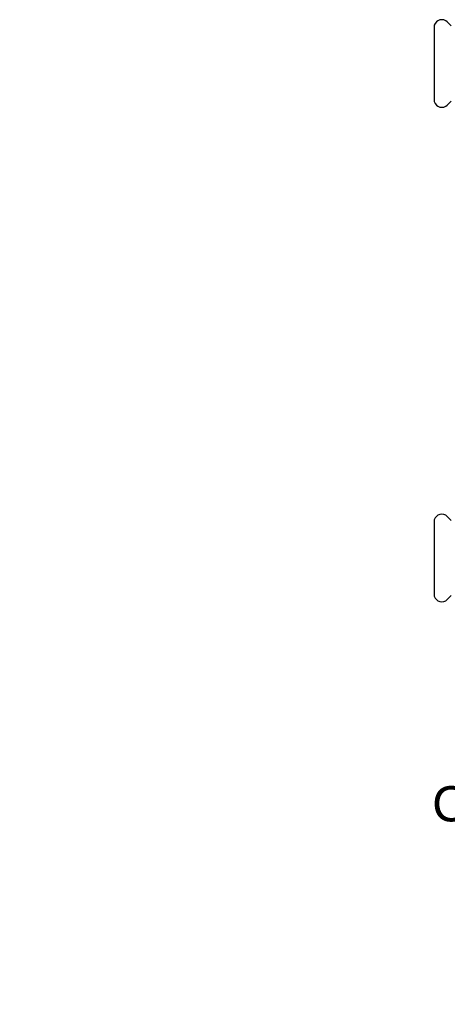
# Model space of a CAD drawing. Header units: millimetres. Extents: x -44 to 3552, y -21 to 413.
# Tile 1 of 22: x -44 to 138, y -21 to 398. Entities that reach past the tile are written whole.
import ezdxf

# ---------------------------------------------------------------- set-up
doc = ezdxf.new("R2010")
doc.units = ezdxf.units.MM
doc.layers.add('DETAIL', color=2, linetype='Continuous')
doc.layers.add('TEXT', color=7, linetype='Continuous')
doc.styles.add('fastrack', font='ARIAL.TTF')

msp = doc.modelspace()

# ---------------------------------------------------------------- linework, layer by layer
at = {"layer": 'DETAIL'}
for p, q in [((132.39, 395.89), (132.39, 363.39)), ((139.6, 395.63), (137.91, 397.32)), ((139.6, 363.65), (137.91, 361.96)), ((132.39, 185.31), (132.39, 152.81)), ((139.6, 185.05), (137.91, 186.74)), ((139.6, 153.07), (137.91, 151.38))]:
    msp.add_line(p, q, dxfattribs=at)
for centre, start, end in [((135.57, 394.98), 104.5394, 164.0794), ((135.57, 394.98), 45.0024, 104.5385), ((135.57, 364.3), 195.9206, 255.4606), ((135.57, 364.3), 255.4615, 314.9976), ((135.57, 184.4), 104.5394, 164.0794), ((135.57, 184.4), 45.0024, 104.5385), ((135.57, 153.72), 195.9206, 255.4606), ((135.57, 153.72), 255.4615, 314.9976)]:
    msp.add_arc(centre, 3.31, start, end, dxfattribs=at)

# ---------------------------------------------------------------- texts
at = {"layer": 'TEXT', "insert": (-43.96, 96.9), "char_height": 15, "width": 610.7018, "attachment_point": 1, "style": 'fastrack'}
msp.add_mtext('\\pi225.51;CRANE LIMITED\\P\\pi175.43;COMMISSIONING VALVES\\P\\pi230.09;D921-PF_28MM', dxfattribs=at)

doc.saveas('drawing.dxf')
